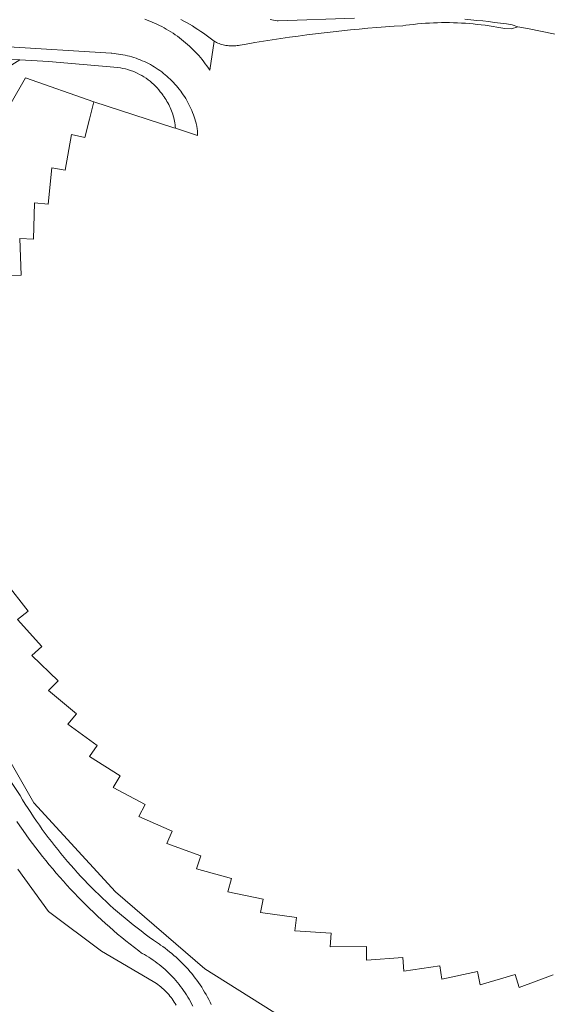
# Model space of a CAD drawing. Extents: x 154222 to 160093, y 456746 to 462495.
# Tile 92 of 254: x 158202 to 158281, y 460652 to 460798. Entities that reach past the tile are written whole.
import ezdxf

# ---------------------------------------------------------------- set-up
doc = ezdxf.new("R2010")
doc.units = 0
doc.header["$LTSCALE"] = 0.75
for name, color, linetype, lineweight in [('B-XX-OG-TERREIN_CULTUURSCHEIDING-GV', 252, 'CONTINUOUS', 18), ('B-XX-OG-TERREIN_ERF-GV', 252, 'CONTINUOUS', 18), ('B-XX-VH-VERHARDING_ASFALT-GV', 252, 'CONTINUOUS', 18), ('B-XX-VH-VERHARDING_TEGEL-GV', 252, 'CONTINUOUS', 18)]:
    doc.layers.add(name, color=color, linetype=linetype, lineweight=lineweight)

msp = doc.modelspace()

# ---------------------------------------------------------------- linework, layer by layer
at = {"layer": 'B-XX-OG-TERREIN_CULTUURSCHEIDING-GV'}
for points in [[(158226.323, 460798.087), (158226.76, 460797.855), (158227.194, 460797.616), (158227.623, 460797.371), (158228.049, 460797.118), (158228.47, 460796.859), (158228.888, 460796.593), (158229.301, 460796.32), (158229.709, 460796.04), (158230.113, 460795.754), (158230.512, 460795.461), (158230.907, 460795.162), (158231.296, 460794.857), (158231.479, 460794.757), (158231.667, 460794.665), (158231.857, 460794.579), (158232.051, 460794.501), (158232.247, 460794.431), (158232.446, 460794.368), (158232.648, 460794.313), (158232.851, 460794.265), (158233.056, 460794.225), (158233.262, 460794.194), (158233.47, 460794.17), (158233.678, 460794.154), (158233.887, 460794.146), (158234.095, 460794.146), (158234.304, 460794.154), (158234.512, 460794.17), (158234.719, 460794.194), (158234.926, 460794.226), (158235.131, 460794.266), (158235.15, 460794.27), (158236.047, 460794.427), (158237.336, 460794.647), (158238.626, 460794.858), (158239.917, 460795.062), (158241.209, 460795.257), (158242.503, 460795.445), (158243.798, 460795.625), (158245.094, 460795.797), (158246.391, 460795.96), (158247.688, 460796.116), (158248.987, 460796.264), (158250.287, 460796.405), (158251.587, 460796.537), (158252.889, 460796.661), (158254.191, 460796.777), (158255.493, 460796.885), (158256.797, 460796.986), (158258.1, 460797.078), (158259.405, 460797.162), (158259.81, 460797.219), (158260.398, 460797.294), (158260.988, 460797.362), (158261.578, 460797.422), (158262.169, 460797.474), (158262.761, 460797.517), (158263.353, 460797.553), (158263.946, 460797.581), (158264.539, 460797.601), (158265.132, 460797.613), (158265.725, 460797.617), (158266.319, 460797.613), (158266.912, 460797.601), (158267.505, 460797.58), (158268.098, 460797.552), (158268.69, 460797.516), (158269.282, 460797.472), (158269.873, 460797.42), (158270.463, 460797.36), (158271.052, 460797.292), (158271.641, 460797.216), (158272.228, 460797.132), (158272.815, 460797.041), (158273.4, 460796.941), (158273.983, 460796.833), (158274.565, 460796.718), (158275.563, 460796.669), (158276.515, 460796.975), (158275.672, 460797.291), (158274.795, 460797.422), (158273.916, 460797.544), (158273.037, 460797.659), (158272.156, 460797.765), (158271.275, 460797.864), (158270.392, 460797.955), (158269.509, 460798.037), (158268.626, 460798.112)], [(158252.206, 460798.261), (158240.808, 460797.878), (158240.673, 460797.894), (158240.409, 460797.931), (158240.146, 460797.976), (158239.885, 460798.029), (158239.625, 460798.089)], [(158239.625, 460798.089), (158239.885, 460798.029), (158240.146, 460797.976), (158240.409, 460797.931), (158240.673, 460797.894), (158240.808, 460797.878), (158252.206, 460798.261)], [(158268.626, 460798.112), (158269.509, 460798.037), (158270.392, 460797.955), (158271.275, 460797.864), (158272.156, 460797.765), (158273.037, 460797.659), (158273.916, 460797.544), (158274.795, 460797.422), (158275.672, 460797.291), (158276.515, 460796.975), (158278.167, 460796.681), (158283.759, 460795.532)], [(158189.942, 460766.368), (158203.189, 460789.415), (158213.374, 460785.857), (158225.301, 460781.98), (158225.519, 460781.908), (158225.499, 460782.171), (158225.471, 460782.434), (158225.435, 460782.696), (158225.391, 460782.956), (158225.34, 460783.215), (158225.28, 460783.473), (158225.213, 460783.728), (158225.138, 460783.981), (158225.055, 460784.233), (158224.965, 460784.481), (158224.867, 460784.726), (158224.762, 460784.969), (158224.65, 460785.208), (158224.53, 460785.443), (158224.404, 460785.675), (158224.27, 460785.903), (158224.13, 460786.127), (158223.983, 460786.346), (158223.829, 460786.561), (158223.774, 460786.634), (158223.691, 460786.758), (158223.492, 460787.053), (158223.279, 460787.341), (158223.054, 460787.622), (158222.816, 460787.894), (158222.566, 460788.158), (158222.305, 460788.413), (158222.032, 460788.658), (158221.749, 460788.894), (158221.456, 460789.119), (158221.153, 460789.333), (158220.841, 460789.536), (158220.521, 460789.728), (158220.192, 460789.908), (158219.856, 460790.076), (158219.514, 460790.231), (158219.165, 460790.374), (158218.811, 460790.503), (158218.452, 460790.62), (158218.089, 460790.723), (158217.722, 460790.812), (158217.352, 460790.887), (158216.98, 460790.949), (158206.624, 460791.822), (158202.349, 460792.079), (158199.585, 460790.363)], [(158187.108, 460705.5), (158202.393, 460682.644), (158202.784, 460681.997), (158203.183, 460681.354), (158203.588, 460680.716), (158204, 460680.082), (158204.418, 460679.452), (158204.843, 460678.827), (158205.275, 460678.207), (158205.713, 460677.59), (158206.158, 460676.979), (158206.609, 460676.372), (158207.067, 460675.771), (158207.531, 460675.174), (158208.001, 460674.582), (158208.477, 460673.995), (158208.96, 460673.413), (158209.449, 460672.836), (158209.944, 460672.264), (158210.445, 460671.698), (158210.951, 460671.137), (158211.464, 460670.581), (158211.983, 460670.031), (158212.507, 460669.486), (158213.037, 460668.947), (158213.573, 460668.414), (158214.115, 460667.886), (158214.662, 460667.364), (158215.214, 460666.848), (158215.772, 460666.338), (158216.335, 460665.833), (158216.904, 460665.335), (158217.478, 460664.843), (158218.057, 460664.356), (158218.641, 460663.876), (158219.23, 460663.403), (158219.824, 460662.935), (158220.423, 460662.474), (158221.027, 460662.019), (158221.635, 460661.57), (158222.249, 460661.128), (158222.867, 460660.693), (158223.158, 460660.491), (158223.317, 460660.384), (158223.662, 460660.143), (158224.002, 460659.896), (158224.338, 460659.642), (158224.669, 460659.382), (158224.995, 460659.116), (158225.315, 460658.843), (158225.631, 460658.565), (158225.941, 460658.281), (158226.246, 460657.99), (158226.545, 460657.694), (158226.838, 460657.393), (158227.126, 460657.086), (158227.407, 460656.773), (158227.683, 460656.455), (158227.953, 460656.132), (158228.216, 460655.804), (158228.474, 460655.471), (158228.724, 460655.133), (158228.969, 460654.791), (158229.207, 460654.444), (158229.438, 460654.092), (158229.662, 460653.736), (158229.88, 460653.376), (158230.09, 460653.012), (158230.294, 460652.644), (158230.491, 460652.272), (158230.68, 460651.896), (158230.863, 460651.517)], [(158241.662, 460649.437), (158229.906, 460656.823), (158216.589, 460668.319), (158204.466, 460681.537), (158194.652, 460698.558)], [(158228.11, 460651.313), (158227.937, 460651.652), (158227.757, 460651.987), (158227.571, 460652.318), (158227.377, 460652.645), (158227.177, 460652.969), (158226.969, 460653.288), (158226.755, 460653.602), (158226.535, 460653.912), (158226.308, 460654.217), (158226.075, 460654.517), (158225.835, 460654.813), (158225.589, 460655.103), (158225.338, 460655.388), (158225.08, 460655.668), (158224.816, 460655.942), (158224.547, 460656.21), (158224.272, 460656.473), (158223.992, 460656.73), (158223.706, 460656.981), (158223.415, 460657.227), (158223.119, 460657.465), (158222.819, 460657.698), (158222.513, 460657.924), (158222.202, 460658.144), (158221.887, 460658.357), (158221.568, 460658.563), (158221.244, 460658.763), (158220.916, 460658.956), (158220.585, 460659.142), (158220.451, 460659.214), (158220.068, 460659.504), (158219.43, 460659.996), (158218.797, 460660.494), (158218.169, 460660.998), (158217.546, 460661.508), (158216.928, 460662.025), (158216.315, 460662.548), (158215.708, 460663.076), (158215.106, 460663.611), (158214.509, 460664.152), (158213.917, 460664.698), (158213.331, 460665.251), (158212.751, 460665.809), (158212.176, 460666.373), (158211.606, 460666.943), (158211.043, 460667.518), (158210.485, 460668.099), (158209.933, 460668.685), (158209.386, 460669.277), (158208.846, 460669.874), (158208.312, 460670.477), (158207.783, 460671.085), (158207.261, 460671.698), (158206.745, 460672.316), (158206.234, 460672.94), (158205.731, 460673.568), (158205.233, 460674.201), (158204.742, 460674.839), (158204.257, 460675.483), (158203.778, 460676.131), (158203.306, 460676.783), (158202.841, 460677.44), (158202.382, 460678.102), (158201.93, 460678.769)], [(158202.063, 460671.647), (158206.651, 460665.379), (158214.525, 460659.462), (158222.232, 460654.941), (158222.466, 460654.797), (158222.695, 460654.646), (158222.92, 460654.488), (158223.141, 460654.324), (158223.356, 460654.154), (158223.567, 460653.977), (158223.772, 460653.795), (158223.972, 460653.606), (158224.166, 460653.412), (158224.355, 460653.212), (158224.537, 460653.007), (158224.714, 460652.797), (158224.884, 460652.581), (158225.048, 460652.361), (158225.206, 460652.135), (158225.357, 460651.906), (158225.501, 460651.672), (158225.638, 460651.434)]]:
    msp.add_lwpolyline(points, dxfattribs=at)
at = {"layer": 'B-XX-OG-TERREIN_ERF-GV'}
for points in [[(158200.544, 460759.994), (158202.565, 460760.067), (158202.369, 460765.481), (158204.39, 460765.412), (158204.573, 460770.828), (158206.586, 460770.618), (158207.148, 460776.009), (158209.138, 460775.659), (158210.077, 460780.992), (158212.039, 460780.503), (158212.718, 460783.234), (158213.374, 460785.857), (158203.189, 460789.415), (158189.942, 460766.368)], [(158281.765, 460655.931), (158276.684, 460654.049), (158276.116, 460655.989), (158270.917, 460654.468), (158270.487, 460656.444), (158265.193, 460655.291), (158264.902, 460657.291), (158259.542, 460656.512), (158259.391, 460658.527), (158253.99, 460658.126), (158253.981, 460660.148), (158248.564, 460660.125), (158248.697, 460662.141), (158243.291, 460662.497), (158243.565, 460664.5), (158238.197, 460665.233), (158238.61, 460667.212), (158233.307, 460668.318), (158233.857, 460670.265), (158228.643, 460671.741), (158229.328, 460673.642), (158224.232, 460675.481), (158225.049, 460677.331), (158220.093, 460679.522), (158221.038, 460681.308), (158216.249, 460683.84), (158217.317, 460685.556), (158212.718, 460688.416), (158213.902, 460690.053), (158209.515, 460693.227), (158210.81, 460694.777), (158206.653, 460698.249), (158208.054, 460699.706), (158204.152, 460703.458), (158205.65, 460704.813), (158202.016, 460708.83), (158203.606, 460710.078), (158200.262, 460714.338)], [(158194.652, 460698.558), (158204.466, 460681.537), (158216.589, 460668.319), (158229.906, 460656.823), (158241.662, 460649.437)], [(158225.638, 460651.434), (158225.501, 460651.672), (158225.357, 460651.906), (158225.206, 460652.135), (158225.048, 460652.361), (158224.884, 460652.581), (158224.714, 460652.797), (158224.537, 460653.007), (158224.355, 460653.212), (158224.166, 460653.412), (158223.972, 460653.606), (158223.772, 460653.795), (158223.567, 460653.977), (158223.356, 460654.154), (158223.141, 460654.324), (158222.92, 460654.488), (158222.695, 460654.646), (158222.466, 460654.797), (158222.232, 460654.941), (158214.525, 460659.462), (158206.651, 460665.379), (158202.063, 460671.647)]]:
    msp.add_lwpolyline(points, dxfattribs=at)
at = {"layer": 'B-XX-VH-VERHARDING_ASFALT-GV'}
for points in [[(158220.977, 460798.111), (158221.345, 460797.978), (158221.71, 460797.838), (158222.071, 460797.69), (158222.43, 460797.534), (158222.786, 460797.372), (158223.137, 460797.202), (158223.486, 460797.025), (158223.831, 460796.84), (158224.172, 460796.649), (158224.508, 460796.451), (158224.841, 460796.246), (158225.17, 460796.034), (158225.494, 460795.816), (158225.814, 460795.591), (158226.128, 460795.359), (158226.439, 460795.122), (158226.744, 460794.877), (158227.044, 460794.627), (158227.339, 460794.37), (158227.628, 460794.108), (158227.913, 460793.84), (158228.191, 460793.565), (158228.464, 460793.286), (158228.731, 460793), (158228.993, 460792.71), (158229.248, 460792.414), (158229.497, 460792.113), (158229.74, 460791.806), (158229.977, 460791.495), (158230.207, 460791.179), (158230.431, 460790.859), (158230.648, 460790.534), (158231.296, 460794.857), (158230.907, 460795.162), (158230.512, 460795.461), (158230.113, 460795.754), (158229.709, 460796.04), (158229.301, 460796.32), (158228.888, 460796.593), (158228.47, 460796.859), (158228.049, 460797.118), (158227.623, 460797.371), (158227.194, 460797.616), (158226.76, 460797.855), (158226.323, 460798.087)], [(158199.585, 460790.363), (158202.349, 460792.079), (158197.105, 460792.395)], [(158230.863, 460651.517), (158230.68, 460651.896), (158230.491, 460652.272), (158230.294, 460652.644), (158230.09, 460653.012), (158229.88, 460653.376), (158229.662, 460653.736), (158229.438, 460654.092), (158229.207, 460654.444), (158228.969, 460654.791), (158228.724, 460655.133), (158228.474, 460655.471), (158228.216, 460655.804), (158227.953, 460656.132), (158227.683, 460656.455), (158227.407, 460656.773), (158227.126, 460657.086), (158226.838, 460657.393), (158226.545, 460657.694), (158226.246, 460657.99), (158225.941, 460658.281), (158225.631, 460658.565), (158225.315, 460658.843), (158224.995, 460659.116), (158224.669, 460659.382), (158224.338, 460659.642), (158224.002, 460659.896), (158223.662, 460660.143), (158223.317, 460660.384), (158223.158, 460660.491), (158222.867, 460660.693), (158222.249, 460661.128), (158221.635, 460661.57), (158221.027, 460662.019), (158220.423, 460662.474), (158219.824, 460662.935), (158219.23, 460663.403), (158218.641, 460663.876), (158218.057, 460664.356), (158217.478, 460664.843), (158216.904, 460665.335), (158216.335, 460665.833), (158215.772, 460666.338), (158215.214, 460666.848), (158214.662, 460667.364), (158214.115, 460667.886), (158213.573, 460668.414), (158213.037, 460668.947), (158212.507, 460669.486), (158211.983, 460670.031), (158211.464, 460670.581), (158210.951, 460671.137), (158210.445, 460671.698), (158209.944, 460672.264), (158209.449, 460672.836), (158208.96, 460673.413), (158208.477, 460673.995), (158208.001, 460674.582), (158207.531, 460675.174), (158207.067, 460675.771), (158206.609, 460676.372), (158206.158, 460676.979), (158205.713, 460677.59), (158205.275, 460678.207), (158204.843, 460678.827), (158204.418, 460679.452), (158204, 460680.082), (158203.588, 460680.716), (158203.183, 460681.354), (158202.784, 460681.997), (158202.393, 460682.644), (158187.108, 460705.5)], [(158201.93, 460678.769), (158202.382, 460678.102), (158202.841, 460677.44), (158203.306, 460676.783), (158203.778, 460676.131), (158204.257, 460675.483), (158204.742, 460674.839), (158205.233, 460674.201), (158205.731, 460673.568), (158206.234, 460672.94), (158206.745, 460672.316), (158207.261, 460671.698), (158207.783, 460671.085), (158208.312, 460670.477), (158208.846, 460669.874), (158209.386, 460669.277), (158209.933, 460668.685), (158210.485, 460668.099), (158211.043, 460667.518), (158211.606, 460666.943), (158212.176, 460666.373), (158212.751, 460665.809), (158213.331, 460665.251), (158213.917, 460664.698), (158214.509, 460664.152), (158215.106, 460663.611), (158215.708, 460663.076), (158216.315, 460662.548), (158216.928, 460662.025), (158217.546, 460661.508), (158218.169, 460660.998), (158218.797, 460660.494), (158219.43, 460659.996), (158220.068, 460659.504), (158220.451, 460659.214), (158220.585, 460659.142), (158220.916, 460658.956), (158221.244, 460658.763), (158221.568, 460658.563), (158221.887, 460658.357), (158222.202, 460658.144), (158222.513, 460657.924), (158222.819, 460657.698), (158223.119, 460657.465), (158223.415, 460657.227), (158223.706, 460656.981), (158223.992, 460656.73), (158224.272, 460656.473), (158224.547, 460656.21), (158224.816, 460655.942), (158225.08, 460655.668), (158225.338, 460655.388), (158225.589, 460655.103), (158225.835, 460654.813), (158226.075, 460654.517), (158226.308, 460654.217), (158226.535, 460653.912), (158226.755, 460653.602), (158226.969, 460653.288), (158227.177, 460652.969), (158227.377, 460652.645), (158227.571, 460652.318), (158227.757, 460651.987), (158227.937, 460651.652), (158228.11, 460651.313)]]:
    msp.add_lwpolyline(points, dxfattribs=at)
at = {"layer": 'B-XX-VH-VERHARDING_TEGEL-GV'}
msp.add_lwpolyline([(158197.105, 460792.395), (158202.349, 460792.079), (158206.624, 460791.822), (158216.98, 460790.949), (158217.352, 460790.887), (158217.722, 460790.812), (158218.089, 460790.723), (158218.452, 460790.62), (158218.811, 460790.503), (158219.165, 460790.374), (158219.514, 460790.231), (158219.856, 460790.076), (158220.192, 460789.908), (158220.521, 460789.728), (158220.841, 460789.536), (158221.153, 460789.333), (158221.456, 460789.119), (158221.749, 460788.894), (158222.032, 460788.658), (158222.305, 460788.413), (158222.566, 460788.158), (158222.816, 460787.894), (158223.054, 460787.622), (158223.279, 460787.341), (158223.492, 460787.053), (158223.691, 460786.758), (158223.774, 460786.634), (158223.829, 460786.561), (158223.983, 460786.346), (158224.13, 460786.127), (158224.27, 460785.903), (158224.404, 460785.675), (158224.53, 460785.443), (158224.65, 460785.208), (158224.762, 460784.969), (158224.867, 460784.726), (158224.965, 460784.481), (158225.055, 460784.233), (158225.138, 460783.981), (158225.213, 460783.728), (158225.28, 460783.473), (158225.34, 460783.215), (158225.391, 460782.956), (158225.435, 460782.696), (158225.471, 460782.434), (158225.499, 460782.171), (158225.519, 460781.908), (158228.805, 460780.84), (158228.81, 460780.935), (158228.813, 460781.031), (158228.814, 460781.126), (158228.814, 460781.222), (158228.813, 460781.317), (158228.809, 460781.413), (158228.804, 460781.508), (158228.797, 460781.603), (158228.789, 460781.698), (158228.784, 460781.745), (158228.779, 460781.793), (158228.767, 460781.888), (158228.754, 460781.983), (158228.739, 460782.077), (158228.723, 460782.171), (158228.705, 460782.265), (158228.685, 460782.358), (158228.663, 460782.451), (158228.641, 460782.544), (158228.616, 460782.636), (158228.527, 460782.959), (158228.431, 460783.279), (158228.326, 460783.597), (158228.215, 460783.913), (158228.095, 460784.226), (158227.969, 460784.536), (158227.835, 460784.842), (158227.693, 460785.146), (158227.545, 460785.446), (158227.389, 460785.742), (158227.226, 460786.035), (158227.056, 460786.323), (158226.88, 460786.608), (158226.697, 460786.888), (158226.507, 460787.163), (158226.31, 460787.435), (158226.108, 460787.701), (158225.898, 460787.962), (158225.683, 460788.218), (158225.462, 460788.47), (158225.234, 460788.715), (158225.001, 460788.955), (158224.762, 460789.19), (158224.518, 460789.419), (158224.268, 460789.642), (158224.013, 460789.858), (158223.753, 460790.069), (158223.488, 460790.274), (158223.218, 460790.472), (158222.943, 460790.663), (158222.664, 460790.848), (158222.381, 460791.026), (158222.093, 460791.198), (158221.802, 460791.362), (158221.506, 460791.519), (158221.207, 460791.67), (158220.905, 460791.813), (158220.598, 460791.949), (158220.289, 460792.077), (158219.977, 460792.198), (158219.662, 460792.312), (158219.345, 460792.418), (158219.025, 460792.516), (158218.703, 460792.607), (158218.378, 460792.69), (158218.052, 460792.765), (158217.724, 460792.833), (158217.395, 460792.892), (158217.064, 460792.944), (158216.732, 460792.988), (158216.399, 460793.024), (158216.066, 460793.052), (158215.97, 460793.058), (158199.94, 460794.088)], dxfattribs=at)

doc.saveas('drawing.dxf')
